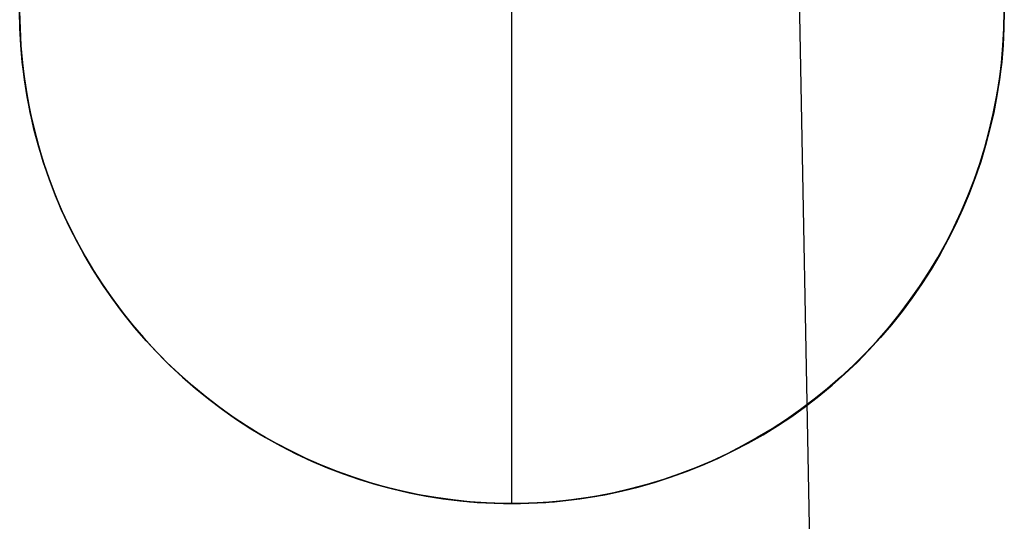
# Model space of a CAD drawing. Header units: millimetres. Extents: x -273 to 273, y -240 to 302.
# Tile 162 of 256: x 160 to 170, y -158 to -153. Entities that reach past the tile are written whole.
import ezdxf

# ---------------------------------------------------------------- set-up
doc = ezdxf.new("R2010")
doc.units = ezdxf.units.MM
doc.header["$MEASUREMENT"] = 0
doc.layers.add('IGES level 2', color=7, linetype='Continuous', true_color=0x008000)

msp = doc.modelspace()

# ---------------------------------------------------------------- linework, layer by layer
at = {"layer": 'IGES level 2', "color": 31, "true_color": 0xfabe47}
for p, q in [((167.341, -142.215, 480.123), (167.808, -167.249, 480.415)), ((159.622, -152.974, 423.419), (159.626, -153.148, 423.423)), ((169.619, -153.148, 424.09), (169.622, -152.974, 424.087)), ((159.626, -153.148, 423.423), (159.635, -153.323, 423.427)), ((169.609, -153.323, 424.092), (169.619, -153.148, 424.09)), ((159.635, -153.323, 423.427), (159.65, -153.497, 423.431)), ((169.593, -153.497, 424.095), (169.609, -153.323, 424.092)), ((159.65, -153.497, 423.431), (159.671, -153.67, 423.436)), ((169.572, -153.67, 424.096), (169.593, -153.497, 424.095)), ((159.671, -153.67, 423.436), (159.699, -153.842, 423.441)), ((169.544, -153.842, 424.098), (169.572, -153.67, 424.096)), ((159.699, -153.842, 423.441), (159.732, -154.014, 423.446)), ((169.51, -154.014, 424.099), (169.544, -153.842, 424.098)), ((159.732, -154.014, 423.446), (159.771, -154.184, 423.452)), ((169.47, -154.184, 424.099), (169.51, -154.014, 424.099)), ((159.771, -154.184, 423.452), (159.817, -154.353, 423.458)), ((169.425, -154.353, 424.099), (169.47, -154.184, 424.099)), ((159.817, -154.353, 423.458), (159.868, -154.52, 423.465)), ((169.373, -154.52, 424.099), (169.425, -154.353, 424.099)), ((159.868, -154.52, 423.465), (159.925, -154.685, 423.472)), ((169.316, -154.685, 424.098), (169.373, -154.52, 424.099)), ((159.925, -154.685, 423.472), (159.987, -154.848, 423.479)), ((169.253, -154.848, 424.097), (169.316, -154.685, 424.098)), ((159.987, -154.848, 423.479), (160.055, -155.008, 423.486)), ((169.185, -155.008, 424.096), (169.253, -154.848, 424.097)), ((160.055, -155.008, 423.486), (160.129, -155.166, 423.494)), ((169.11, -155.166, 424.094), (169.185, -155.008, 424.096)), ((160.129, -155.166, 423.494), (160.208, -155.322, 423.502)), ((169.031, -155.322, 424.091), (169.11, -155.166, 424.094)), ((160.208, -155.322, 423.502), (160.293, -155.475, 423.511)), ((168.946, -155.475, 424.088), (169.031, -155.322, 424.091)), ((160.293, -155.475, 423.511), (160.382, -155.624, 423.52)), ((168.856, -155.624, 424.085), (168.946, -155.475, 424.088)), ((160.382, -155.624, 423.52), (160.477, -155.77, 423.529)), ((168.761, -155.77, 424.081), (168.856, -155.624, 424.085)), ((160.477, -155.77, 423.529), (160.577, -155.913, 423.538)), ((168.66, -155.913, 424.077), (168.761, -155.77, 424.081)), ((160.577, -155.913, 423.538), (160.682, -156.053, 423.548)), ((168.555, -156.053, 424.073), (168.66, -155.913, 424.077)), ((160.682, -156.053, 423.548), (160.792, -156.188, 423.557)), ((168.445, -156.188, 424.068), (168.555, -156.053, 424.073)), ((160.792, -156.188, 423.557), (160.906, -156.32, 423.568)), ((168.33, -156.32, 424.063), (168.445, -156.188, 424.068)), ((160.906, -156.32, 423.568), (161.025, -156.448, 423.578)), ((168.211, -156.448, 424.057), (168.33, -156.32, 424.063)), ((161.025, -156.448, 423.578), (161.148, -156.571, 423.588)), ((168.088, -156.571, 424.051), (168.211, -156.448, 424.057)), ((161.148, -156.571, 423.588), (161.276, -156.69, 423.599)), ((167.96, -156.69, 424.045), (168.088, -156.571, 424.051)), ((161.276, -156.69, 423.599), (161.407, -156.804, 423.61)), ((167.828, -156.804, 424.039), (167.96, -156.69, 424.045)), ((161.407, -156.804, 423.61), (161.543, -156.914, 423.621)), ((167.692, -156.914, 424.032), (167.828, -156.804, 424.039)), ((161.543, -156.914, 423.621), (161.682, -157.019, 423.632)), ((167.553, -157.019, 424.024), (167.692, -156.914, 424.032)), ((161.682, -157.019, 423.632), (161.824, -157.119, 423.644)), ((167.41, -157.119, 424.017), (167.553, -157.019, 424.024)), ((161.824, -157.119, 423.644), (161.971, -157.214, 423.655)), ((167.264, -157.214, 424.009), (167.41, -157.119, 424.017)), ((161.971, -157.214, 423.655), (162.12, -157.304, 423.667)), ((167.114, -157.304, 424), (167.264, -157.214, 424.009)), ((162.12, -157.304, 423.667), (162.272, -157.389, 423.679)), ((162.272, -157.389, 423.679), (162.428, -157.468, 423.691)), ((166.806, -157.468, 423.983), (166.961, -157.389, 423.992)), ((166.961, -157.389, 423.992), (167.114, -157.304, 424)), ((162.428, -157.468, 423.691), (162.586, -157.542, 423.702)), ((166.648, -157.542, 423.974), (166.806, -157.468, 423.983)), ((162.586, -157.542, 423.702), (162.746, -157.61, 423.714)), ((166.487, -157.61, 423.964), (166.648, -157.542, 423.974)), ((162.746, -157.61, 423.714), (162.909, -157.672, 423.726)), ((162.909, -157.672, 423.726), (163.073, -157.729, 423.738)), ((166.16, -157.729, 423.944), (166.325, -157.672, 423.954)), ((166.325, -157.672, 423.954), (166.487, -157.61, 423.964)), ((163.073, -157.729, 423.738), (163.24, -157.78, 423.751)), ((163.24, -157.78, 423.751), (163.408, -157.825, 423.763)), ((165.824, -157.825, 423.924), (165.993, -157.78, 423.934)), ((165.993, -157.78, 423.934), (166.16, -157.729, 423.944)), ((163.408, -157.825, 423.763), (163.578, -157.865, 423.775)), ((163.578, -157.865, 423.775), (163.749, -157.898, 423.787)), ((163.749, -157.898, 423.787), (163.921, -157.925, 423.799)), ((165.311, -157.925, 423.891), (165.483, -157.898, 423.902)), ((165.483, -157.898, 423.902), (165.655, -157.865, 423.913)), ((165.655, -157.865, 423.913), (165.824, -157.825, 423.924)), ((163.921, -157.925, 423.799), (164.094, -157.946, 423.811)), ((164.094, -157.946, 423.811), (164.268, -157.962, 423.823)), ((164.268, -157.962, 423.823), (164.442, -157.971, 423.834)), ((164.442, -157.971, 423.834), (164.616, -157.974, 423.846)), ((164.616, -157.974, 423.846), (164.79, -157.971, 423.858)), ((164.79, -157.971, 423.858), (164.965, -157.962, 423.869)), ((164.965, -157.962, 423.869), (165.138, -157.946, 423.88)), ((165.138, -157.946, 423.88), (165.311, -157.925, 423.891))]:
    msp.add_line(p, q, dxfattribs=at)
at = {"layer": 'IGES level 2'}
for p, q in [((164.622, -157.974, 448.748), (164.622, -147.974, 448.748)), ((159.625, -153.146, 448.748), (159.622, -152.974, 448.748)), ((159.626, -153.148, 423.423), (159.622, -152.974, 423.419)), ((159.622, -152.974, 448.748), (159.625, -153.146, 448.748)), ((159.622, -152.974, 436.084), (159.625, -153.146, 436.084)), ((169.622, -152.974, 448.748), (169.619, -153.146, 448.748)), ((169.622, -152.974, 424.087), (169.619, -153.148, 424.09)), ((169.619, -153.146, 448.748), (169.622, -152.974, 448.748)), ((169.619, -153.146, 436.084), (169.622, -152.974, 436.084)), ((159.634, -153.319, 448.748), (159.625, -153.146, 448.748)), ((159.625, -153.146, 448.748), (159.634, -153.319, 448.748)), ((159.625, -153.146, 436.084), (159.634, -153.319, 436.084)), ((159.635, -153.323, 423.427), (159.626, -153.148, 423.423)), ((169.619, -153.148, 424.09), (169.609, -153.323, 424.092)), ((169.619, -153.146, 448.748), (169.61, -153.319, 448.748)), ((169.61, -153.319, 448.748), (169.619, -153.146, 448.748)), ((169.61, -153.319, 436.084), (169.619, -153.146, 436.084)), ((159.649, -153.491, 448.748), (159.634, -153.319, 448.748)), ((159.634, -153.319, 448.748), (159.649, -153.491, 448.748)), ((159.634, -153.319, 436.084), (159.649, -153.491, 436.084)), ((159.65, -153.497, 423.431), (159.635, -153.323, 423.427)), ((169.609, -153.323, 424.092), (169.593, -153.497, 424.095)), ((169.61, -153.319, 448.748), (169.596, -153.491, 448.748)), ((169.596, -153.491, 448.748), (169.61, -153.319, 448.748)), ((169.596, -153.491, 436.084), (169.61, -153.319, 436.084)), ((159.67, -153.662, 448.748), (159.649, -153.491, 448.748)), ((159.649, -153.491, 448.748), (159.67, -153.662, 448.748)), ((159.649, -153.491, 436.084), (159.67, -153.662, 436.084)), ((159.671, -153.67, 423.436), (159.65, -153.497, 423.431)), ((169.593, -153.497, 424.095), (169.572, -153.67, 424.096)), ((169.596, -153.491, 448.748), (169.575, -153.662, 448.748)), ((169.575, -153.662, 448.748), (169.596, -153.491, 448.748)), ((169.575, -153.662, 436.084), (169.596, -153.491, 436.084)), ((159.697, -153.833, 448.748), (159.67, -153.662, 448.748)), ((159.67, -153.662, 448.748), (159.697, -153.833, 448.748)), ((159.67, -153.662, 436.084), (159.697, -153.833, 436.084)), ((159.699, -153.842, 423.441), (159.671, -153.67, 423.436)), ((169.572, -153.67, 424.096), (169.544, -153.842, 424.098)), ((169.575, -153.662, 448.748), (169.548, -153.833, 448.748)), ((169.548, -153.833, 448.748), (169.575, -153.662, 448.748)), ((169.548, -153.833, 436.084), (169.575, -153.662, 436.084)), ((159.729, -154.002, 448.748), (159.697, -153.833, 448.748)), ((159.697, -153.833, 448.748), (159.729, -154.002, 448.748)), ((159.697, -153.833, 436.084), (159.729, -154.002, 436.084)), ((159.732, -154.014, 423.446), (159.699, -153.842, 423.441)), ((169.544, -153.842, 424.098), (169.51, -154.014, 424.099)), ((169.548, -153.833, 448.748), (169.515, -154.002, 448.748)), ((169.515, -154.002, 448.748), (169.548, -153.833, 448.748)), ((169.515, -154.002, 436.084), (169.548, -153.833, 436.084)), ((159.768, -154.17, 448.748), (159.729, -154.002, 448.748)), ((159.729, -154.002, 448.748), (159.768, -154.17, 448.748)), ((159.729, -154.002, 436.084), (159.768, -154.17, 436.084)), ((159.771, -154.184, 423.452), (159.732, -154.014, 423.446)), ((169.51, -154.014, 424.099), (169.47, -154.184, 424.099)), ((169.515, -154.002, 448.748), (169.477, -154.17, 448.748)), ((169.477, -154.17, 448.748), (169.515, -154.002, 448.748)), ((169.477, -154.17, 436.084), (169.515, -154.002, 436.084)), ((159.812, -154.337, 448.748), (159.768, -154.17, 448.748)), ((159.768, -154.17, 448.748), (159.812, -154.337, 448.748)), ((159.768, -154.17, 436.084), (159.812, -154.337, 436.084)), ((159.817, -154.353, 423.458), (159.771, -154.184, 423.452)), ((169.47, -154.184, 424.099), (169.425, -154.353, 424.099)), ((169.477, -154.17, 448.748), (169.433, -154.337, 448.748)), ((169.433, -154.337, 448.748), (169.477, -154.17, 448.748)), ((169.433, -154.337, 436.084), (169.477, -154.17, 436.084)), ((159.862, -154.502, 448.748), (159.812, -154.337, 448.748)), ((159.812, -154.337, 448.748), (159.862, -154.502, 448.748)), ((159.812, -154.337, 436.084), (159.862, -154.502, 436.084)), ((159.868, -154.52, 423.465), (159.817, -154.353, 423.458)), ((169.425, -154.353, 424.099), (169.373, -154.52, 424.099)), ((169.433, -154.337, 448.748), (169.383, -154.502, 448.748)), ((169.383, -154.502, 448.748), (169.433, -154.337, 448.748)), ((169.383, -154.502, 436.084), (169.433, -154.337, 436.084)), ((159.917, -154.666, 448.748), (159.862, -154.502, 448.748)), ((159.862, -154.502, 448.748), (159.917, -154.666, 448.748)), ((159.862, -154.502, 436.084), (159.917, -154.666, 436.084)), ((159.925, -154.685, 423.472), (159.868, -154.52, 423.465)), ((169.373, -154.52, 424.099), (169.316, -154.685, 424.098)), ((169.383, -154.502, 448.748), (169.327, -154.666, 448.748)), ((169.327, -154.666, 448.748), (169.383, -154.502, 448.748)), ((169.327, -154.666, 436.084), (169.383, -154.502, 436.084)), ((159.979, -154.827, 448.748), (159.917, -154.666, 448.748)), ((159.917, -154.666, 448.748), (159.979, -154.827, 448.748)), ((159.917, -154.666, 436.084), (159.979, -154.827, 436.084)), ((159.987, -154.848, 423.479), (159.925, -154.685, 423.472)), ((169.316, -154.685, 424.098), (169.253, -154.848, 424.097)), ((169.327, -154.666, 448.748), (169.266, -154.827, 448.748)), ((169.266, -154.827, 448.748), (169.327, -154.666, 448.748)), ((169.266, -154.827, 436.084), (169.327, -154.666, 436.084)), ((160.045, -154.986, 448.748), (159.979, -154.827, 448.748)), ((159.979, -154.827, 448.748), (160.045, -154.986, 448.748)), ((159.979, -154.827, 436.084), (160.045, -154.986, 436.084)), ((160.055, -155.008, 423.486), (159.987, -154.848, 423.479)), ((169.253, -154.848, 424.097), (169.185, -155.008, 424.096)), ((169.266, -154.827, 448.748), (169.199, -154.986, 448.748)), ((169.199, -154.986, 448.748), (169.266, -154.827, 448.748)), ((169.199, -154.986, 436.084), (169.266, -154.827, 436.084)), ((160.118, -155.143, 448.748), (160.045, -154.986, 448.748)), ((160.045, -154.986, 448.748), (160.118, -155.143, 448.748)), ((160.045, -154.986, 436.084), (160.118, -155.143, 436.084)), ((169.199, -154.986, 448.748), (169.127, -155.143, 448.748)), ((169.127, -155.143, 448.748), (169.199, -154.986, 448.748)), ((169.127, -155.143, 436.084), (169.199, -154.986, 436.084)), ((160.129, -155.166, 423.494), (160.055, -155.008, 423.486)), ((169.185, -155.008, 424.096), (169.11, -155.166, 424.094)), ((160.195, -155.297, 448.748), (160.118, -155.143, 448.748)), ((160.118, -155.143, 448.748), (160.195, -155.297, 448.748)), ((160.118, -155.143, 436.084), (160.195, -155.297, 436.084)), ((160.208, -155.322, 423.502), (160.129, -155.166, 423.494)), ((169.11, -155.166, 424.094), (169.031, -155.322, 424.091)), ((169.127, -155.143, 448.748), (169.05, -155.297, 448.748)), ((169.05, -155.297, 448.748), (169.127, -155.143, 448.748)), ((169.05, -155.297, 436.084), (169.127, -155.143, 436.084)), ((160.278, -155.449, 448.748), (160.195, -155.297, 448.748)), ((160.195, -155.297, 448.748), (160.278, -155.449, 448.748)), ((160.195, -155.297, 436.084), (160.278, -155.449, 436.084)), ((169.05, -155.297, 448.748), (168.967, -155.449, 448.748)), ((168.967, -155.449, 448.748), (169.05, -155.297, 448.748)), ((168.967, -155.449, 436.084), (169.05, -155.297, 436.084)), ((160.293, -155.475, 423.511), (160.208, -155.322, 423.502)), ((169.031, -155.322, 424.091), (168.946, -155.475, 424.088)), ((160.366, -155.597, 448.748), (160.278, -155.449, 448.748)), ((160.278, -155.449, 448.748), (160.366, -155.597, 448.748)), ((160.278, -155.449, 436.084), (160.366, -155.597, 436.084)), ((160.382, -155.624, 423.52), (160.293, -155.475, 423.511)), ((168.946, -155.475, 424.088), (168.856, -155.624, 424.085)), ((168.967, -155.449, 448.748), (168.879, -155.597, 448.748)), ((168.879, -155.597, 448.748), (168.967, -155.449, 448.748)), ((168.879, -155.597, 436.084), (168.967, -155.449, 436.084)), ((160.459, -155.743, 448.748), (160.366, -155.597, 448.748)), ((160.366, -155.597, 448.748), (160.459, -155.743, 448.748)), ((160.366, -155.597, 436.084), (160.459, -155.743, 436.084)), ((168.879, -155.597, 448.748), (168.786, -155.743, 448.748)), ((168.786, -155.743, 448.748), (168.879, -155.597, 448.748)), ((168.786, -155.743, 436.084), (168.879, -155.597, 436.084)), ((160.477, -155.77, 423.529), (160.382, -155.624, 423.52)), ((168.856, -155.624, 424.085), (168.761, -155.77, 424.081)), ((160.557, -155.885, 448.748), (160.459, -155.743, 448.748)), ((160.459, -155.743, 448.748), (160.557, -155.885, 448.748)), ((160.459, -155.743, 436.084), (160.557, -155.885, 436.084)), ((160.577, -155.913, 423.538), (160.477, -155.77, 423.529)), ((168.761, -155.77, 424.081), (168.66, -155.913, 424.077)), ((168.786, -155.743, 448.748), (168.688, -155.885, 448.748)), ((168.688, -155.885, 448.748), (168.786, -155.743, 448.748)), ((168.688, -155.885, 436.084), (168.786, -155.743, 436.084)), ((160.66, -156.023, 448.748), (160.557, -155.885, 448.748)), ((160.557, -155.885, 448.748), (160.66, -156.023, 448.748)), ((160.557, -155.885, 436.084), (160.66, -156.023, 436.084)), ((168.688, -155.885, 448.748), (168.585, -156.023, 448.748)), ((168.585, -156.023, 448.748), (168.688, -155.885, 448.748)), ((168.585, -156.023, 436.084), (168.688, -155.885, 436.084)), ((160.682, -156.053, 423.548), (160.577, -155.913, 423.538)), ((168.66, -155.913, 424.077), (168.555, -156.053, 424.073)), ((160.768, -156.158, 448.748), (160.66, -156.023, 448.748)), ((160.66, -156.023, 448.748), (160.768, -156.158, 448.748)), ((160.66, -156.023, 436.084), (160.768, -156.158, 436.084)), ((160.792, -156.188, 423.557), (160.682, -156.053, 423.548)), ((168.555, -156.053, 424.073), (168.445, -156.188, 424.068)), ((168.585, -156.023, 448.748), (168.477, -156.158, 448.748)), ((168.477, -156.158, 448.748), (168.585, -156.023, 448.748)), ((168.477, -156.158, 436.084), (168.585, -156.023, 436.084)), ((160.88, -156.289, 448.748), (160.768, -156.158, 448.748)), ((160.768, -156.158, 448.748), (160.88, -156.289, 448.748)), ((160.768, -156.158, 436.084), (160.88, -156.289, 436.084)), ((160.906, -156.32, 423.568), (160.792, -156.188, 423.557)), ((168.445, -156.188, 424.068), (168.33, -156.32, 424.063)), ((168.477, -156.158, 448.748), (168.365, -156.289, 448.748)), ((168.365, -156.289, 448.748), (168.477, -156.158, 448.748)), ((168.365, -156.289, 436.084), (168.477, -156.158, 436.084)), ((160.996, -156.417, 448.748), (160.88, -156.289, 448.748)), ((160.88, -156.289, 448.748), (160.996, -156.417, 448.748)), ((160.88, -156.289, 436.084), (160.996, -156.417, 436.084)), ((168.365, -156.289, 448.748), (168.248, -156.417, 448.748)), ((168.248, -156.417, 448.748), (168.365, -156.289, 448.748)), ((168.248, -156.417, 436.084), (168.365, -156.289, 436.084)), ((161.025, -156.448, 423.578), (160.906, -156.32, 423.568)), ((168.33, -156.32, 424.063), (168.211, -156.448, 424.057)), ((161.117, -156.54, 448.748), (160.996, -156.417, 448.748)), ((160.996, -156.417, 448.748), (161.117, -156.54, 448.748)), ((160.996, -156.417, 436.084), (161.117, -156.54, 436.084)), ((161.148, -156.571, 423.588), (161.025, -156.448, 423.578)), ((168.211, -156.448, 424.057), (168.088, -156.571, 424.051)), ((168.248, -156.417, 448.748), (168.127, -156.54, 448.748)), ((168.127, -156.54, 448.748), (168.248, -156.417, 448.748)), ((168.127, -156.54, 436.084), (168.248, -156.417, 436.084)), ((161.243, -156.658, 448.748), (161.117, -156.54, 448.748)), ((161.117, -156.54, 448.748), (161.243, -156.658, 448.748)), ((161.117, -156.54, 436.084), (161.243, -156.658, 436.084)), ((161.276, -156.69, 423.599), (161.148, -156.571, 423.588)), ((168.088, -156.571, 424.051), (167.96, -156.69, 424.045)), ((168.127, -156.54, 448.748), (168.002, -156.658, 448.748)), ((168.002, -156.658, 448.748), (168.127, -156.54, 448.748)), ((168.002, -156.658, 436.084), (168.127, -156.54, 436.084)), ((161.372, -156.773, 448.748), (161.243, -156.658, 448.748)), ((161.243, -156.658, 448.748), (161.372, -156.773, 448.748)), ((161.243, -156.658, 436.084), (161.372, -156.773, 436.084)), ((161.407, -156.804, 423.61), (161.276, -156.69, 423.599)), ((167.96, -156.69, 424.045), (167.828, -156.804, 424.039)), ((168.002, -156.658, 448.748), (167.873, -156.773, 448.748)), ((167.873, -156.773, 448.748), (168.002, -156.658, 448.748)), ((167.873, -156.773, 436.084), (168.002, -156.658, 436.084)), ((161.505, -156.883, 448.748), (161.372, -156.773, 448.748)), ((161.372, -156.773, 448.748), (161.505, -156.883, 448.748)), ((161.372, -156.773, 436.084), (161.505, -156.883, 436.084)), ((167.873, -156.773, 448.748), (167.74, -156.883, 448.748)), ((167.74, -156.883, 448.748), (167.873, -156.773, 448.748)), ((167.74, -156.883, 436.084), (167.873, -156.773, 436.084)), ((161.543, -156.914, 423.621), (161.407, -156.804, 423.61)), ((161.642, -156.988, 448.748), (161.505, -156.883, 448.748)), ((161.505, -156.883, 448.748), (161.642, -156.988, 448.748)), ((161.505, -156.883, 436.084), (161.642, -156.988, 436.084)), ((167.74, -156.883, 448.748), (167.603, -156.988, 448.748)), ((167.603, -156.988, 448.748), (167.74, -156.883, 448.748)), ((167.603, -156.988, 436.084), (167.74, -156.883, 436.084)), ((167.828, -156.804, 424.039), (167.692, -156.914, 424.032)), ((161.682, -157.019, 423.632), (161.543, -156.914, 423.621)), ((161.782, -157.089, 448.748), (161.642, -156.988, 448.748)), ((161.642, -156.988, 448.748), (161.782, -157.089, 448.748)), ((161.642, -156.988, 436.084), (161.782, -157.089, 436.084)), ((167.603, -156.988, 448.748), (167.463, -157.089, 448.748)), ((167.463, -157.089, 448.748), (167.603, -156.988, 448.748)), ((167.463, -157.089, 436.084), (167.603, -156.988, 436.084)), ((167.692, -156.914, 424.032), (167.553, -157.019, 424.024)), ((161.824, -157.119, 423.644), (161.682, -157.019, 423.632)), ((161.926, -157.184, 448.748), (161.782, -157.089, 448.748)), ((161.782, -157.089, 448.748), (161.926, -157.184, 448.748)), ((161.782, -157.089, 436.084), (161.926, -157.184, 436.084)), ((167.463, -157.089, 448.748), (167.319, -157.184, 448.748)), ((167.319, -157.184, 448.748), (167.463, -157.089, 448.748)), ((167.319, -157.184, 436.084), (167.463, -157.089, 436.084)), ((167.553, -157.019, 424.024), (167.41, -157.119, 424.017)), ((161.971, -157.214, 423.655), (161.824, -157.119, 423.644)), ((162.073, -157.275, 448.748), (161.926, -157.184, 448.748)), ((161.926, -157.184, 448.748), (162.073, -157.275, 448.748)), ((161.926, -157.184, 436.084), (162.073, -157.275, 436.084)), ((167.319, -157.184, 448.748), (167.172, -157.275, 448.748)), ((167.172, -157.275, 448.748), (167.319, -157.184, 448.748)), ((167.172, -157.275, 436.084), (167.319, -157.184, 436.084)), ((167.41, -157.119, 424.017), (167.264, -157.214, 424.009)), ((162.12, -157.304, 423.667), (161.971, -157.214, 423.655)), ((162.223, -157.36, 448.748), (162.073, -157.275, 448.748)), ((162.073, -157.275, 448.748), (162.223, -157.36, 448.748)), ((162.073, -157.275, 436.084), (162.223, -157.36, 436.084)), ((167.172, -157.275, 448.748), (167.022, -157.36, 448.748)), ((167.022, -157.36, 448.748), (167.172, -157.275, 448.748)), ((167.022, -157.36, 436.084), (167.172, -157.275, 436.084)), ((167.264, -157.214, 424.009), (167.114, -157.304, 424)), ((162.272, -157.389, 423.679), (162.12, -157.304, 423.667)), ((162.376, -157.44, 448.748), (162.223, -157.36, 448.748)), ((162.223, -157.36, 448.748), (162.376, -157.44, 448.748)), ((162.223, -157.36, 436.084), (162.376, -157.44, 436.084)), ((162.428, -157.468, 423.691), (162.272, -157.389, 423.679)), ((166.961, -157.389, 423.992), (166.806, -157.468, 423.983)), ((167.022, -157.36, 448.748), (166.869, -157.44, 448.748)), ((166.869, -157.44, 448.748), (167.022, -157.36, 448.748)), ((166.869, -157.44, 436.084), (167.022, -157.36, 436.084)), ((167.114, -157.304, 424), (166.961, -157.389, 423.992)), ((162.531, -157.515, 448.748), (162.376, -157.44, 448.748)), ((162.376, -157.44, 448.748), (162.531, -157.515, 448.748)), ((162.376, -157.44, 436.084), (162.531, -157.515, 436.084)), ((162.586, -157.542, 423.702), (162.428, -157.468, 423.691)), ((166.806, -157.468, 423.983), (166.648, -157.542, 423.974)), ((166.869, -157.44, 448.748), (166.714, -157.515, 448.748)), ((166.714, -157.515, 448.748), (166.869, -157.44, 448.748)), ((166.714, -157.515, 436.084), (166.869, -157.44, 436.084)), ((162.689, -157.585, 448.748), (162.531, -157.515, 448.748)), ((162.531, -157.515, 448.748), (162.689, -157.585, 448.748)), ((162.531, -157.515, 436.084), (162.689, -157.585, 436.084)), ((162.746, -157.61, 423.714), (162.586, -157.542, 423.702)), ((162.849, -157.649, 448.748), (162.689, -157.585, 448.748)), ((162.689, -157.585, 448.748), (162.849, -157.649, 448.748)), ((162.689, -157.585, 436.084), (162.849, -157.649, 436.084)), ((166.556, -157.585, 448.748), (166.395, -157.649, 448.748)), ((166.395, -157.649, 448.748), (166.556, -157.585, 448.748)), ((166.395, -157.649, 436.084), (166.556, -157.585, 436.084)), ((166.648, -157.542, 423.974), (166.487, -157.61, 423.964)), ((166.714, -157.515, 448.748), (166.556, -157.585, 448.748)), ((166.556, -157.585, 448.748), (166.714, -157.515, 448.748)), ((166.556, -157.585, 436.084), (166.714, -157.515, 436.084)), ((162.909, -157.672, 423.726), (162.746, -157.61, 423.714)), ((163.012, -157.707, 448.748), (162.849, -157.649, 448.748)), ((162.849, -157.649, 448.748), (163.012, -157.707, 448.748)), ((162.849, -157.649, 436.084), (163.012, -157.707, 436.084)), ((163.073, -157.729, 423.738), (162.909, -157.672, 423.726)), ((166.325, -157.672, 423.954), (166.16, -157.729, 423.944)), ((166.395, -157.649, 448.748), (166.233, -157.707, 448.748)), ((166.233, -157.707, 448.748), (166.395, -157.649, 448.748)), ((166.233, -157.707, 436.084), (166.395, -157.649, 436.084)), ((166.487, -157.61, 423.964), (166.325, -157.672, 423.954)), ((163.176, -157.76, 448.748), (163.012, -157.707, 448.748)), ((163.012, -157.707, 448.748), (163.176, -157.76, 448.748)), ((163.012, -157.707, 436.084), (163.176, -157.76, 436.084)), ((163.24, -157.78, 423.751), (163.073, -157.729, 423.738)), ((163.342, -157.807, 448.748), (163.176, -157.76, 448.748)), ((163.176, -157.76, 448.748), (163.342, -157.807, 448.748)), ((163.176, -157.76, 436.084), (163.342, -157.807, 436.084)), ((163.408, -157.825, 423.763), (163.24, -157.78, 423.751)), ((165.993, -157.78, 423.934), (165.824, -157.825, 423.924)), ((166.069, -157.76, 448.748), (165.903, -157.807, 448.748)), ((165.903, -157.807, 448.748), (166.069, -157.76, 448.748)), ((165.903, -157.807, 436.084), (166.069, -157.76, 436.084)), ((166.16, -157.729, 423.944), (165.993, -157.78, 423.934)), ((166.233, -157.707, 448.748), (166.069, -157.76, 448.748)), ((166.069, -157.76, 448.748), (166.233, -157.707, 448.748)), ((166.069, -157.76, 436.084), (166.233, -157.707, 436.084)), ((163.51, -157.848, 448.748), (163.342, -157.807, 448.748)), ((163.342, -157.807, 448.748), (163.51, -157.848, 448.748)), ((163.342, -157.807, 436.084), (163.51, -157.848, 436.084)), ((163.578, -157.865, 423.775), (163.408, -157.825, 423.763)), ((163.679, -157.884, 448.748), (163.51, -157.848, 448.748)), ((163.51, -157.848, 448.748), (163.679, -157.884, 448.748)), ((163.51, -157.848, 436.084), (163.679, -157.884, 436.084)), ((163.749, -157.898, 423.787), (163.578, -157.865, 423.775)), ((163.849, -157.914, 448.748), (163.679, -157.884, 448.748)), ((163.679, -157.884, 448.748), (163.849, -157.914, 448.748)), ((163.679, -157.884, 436.084), (163.849, -157.914, 436.084)), ((163.921, -157.925, 423.799), (163.749, -157.898, 423.787)), ((165.483, -157.898, 423.902), (165.311, -157.925, 423.891)), ((165.566, -157.884, 448.748), (165.396, -157.914, 448.748)), ((165.396, -157.914, 448.748), (165.566, -157.884, 448.748)), ((165.396, -157.914, 436.084), (165.566, -157.884, 436.084)), ((165.655, -157.865, 423.913), (165.483, -157.898, 423.902)), ((165.735, -157.848, 448.748), (165.566, -157.884, 448.748)), ((165.566, -157.884, 448.748), (165.735, -157.848, 448.748)), ((165.566, -157.884, 436.084), (165.735, -157.848, 436.084)), ((165.824, -157.825, 423.924), (165.655, -157.865, 423.913)), ((165.903, -157.807, 448.748), (165.735, -157.848, 448.748)), ((165.735, -157.848, 448.748), (165.903, -157.807, 448.748)), ((165.735, -157.848, 436.084), (165.903, -157.807, 436.084)), ((164.02, -157.937, 448.748), (163.849, -157.914, 448.748)), ((163.849, -157.914, 448.748), (164.02, -157.937, 448.748)), ((163.849, -157.914, 436.084), (164.02, -157.937, 436.084)), ((164.094, -157.946, 423.811), (163.921, -157.925, 423.799)), ((164.191, -157.955, 448.748), (164.02, -157.937, 448.748)), ((164.02, -157.937, 448.748), (164.191, -157.955, 448.748)), ((164.02, -157.937, 436.084), (164.191, -157.955, 436.084)), ((164.268, -157.962, 423.823), (164.094, -157.946, 423.811)), ((164.364, -157.967, 448.748), (164.191, -157.955, 448.748)), ((164.191, -157.955, 448.748), (164.364, -157.967, 448.748)), ((164.191, -157.955, 436.084), (164.364, -157.967, 436.084)), ((164.442, -157.971, 423.834), (164.268, -157.962, 423.823)), ((164.536, -157.973, 448.748), (164.364, -157.967, 448.748)), ((164.364, -157.967, 448.748), (164.536, -157.973, 448.748)), ((164.364, -157.967, 436.084), (164.536, -157.973, 436.084)), ((164.616, -157.974, 423.846), (164.442, -157.971, 423.834)), ((164.709, -157.973, 448.748), (164.536, -157.973, 448.748)), ((164.536, -157.973, 448.748), (164.709, -157.973, 448.748)), ((164.536, -157.973, 436.084), (164.709, -157.973, 436.084)), ((164.79, -157.971, 423.858), (164.616, -157.974, 423.846)), ((164.622, -157.974, 423.846), (164.622, -157.974, 448.748)), ((164.881, -157.967, 448.748), (164.709, -157.973, 448.748)), ((164.709, -157.973, 448.748), (164.881, -157.967, 448.748)), ((164.709, -157.973, 436.084), (164.881, -157.967, 436.084)), ((164.965, -157.962, 423.869), (164.79, -157.971, 423.858)), ((165.053, -157.955, 448.748), (164.881, -157.967, 448.748)), ((164.881, -157.967, 448.748), (165.053, -157.955, 448.748)), ((164.881, -157.967, 436.084), (165.053, -157.955, 436.084)), ((165.138, -157.946, 423.88), (164.965, -157.962, 423.869)), ((165.225, -157.937, 448.748), (165.053, -157.955, 448.748)), ((165.053, -157.955, 448.748), (165.225, -157.937, 448.748)), ((165.053, -157.955, 436.084), (165.225, -157.937, 436.084)), ((165.311, -157.925, 423.891), (165.138, -157.946, 423.88)), ((165.396, -157.914, 448.748), (165.225, -157.937, 448.748)), ((165.225, -157.937, 448.748), (165.396, -157.914, 448.748)), ((165.225, -157.937, 436.084), (165.396, -157.914, 436.084))]:
    msp.add_line(p, q, dxfattribs=at)

doc.saveas('drawing.dxf')
